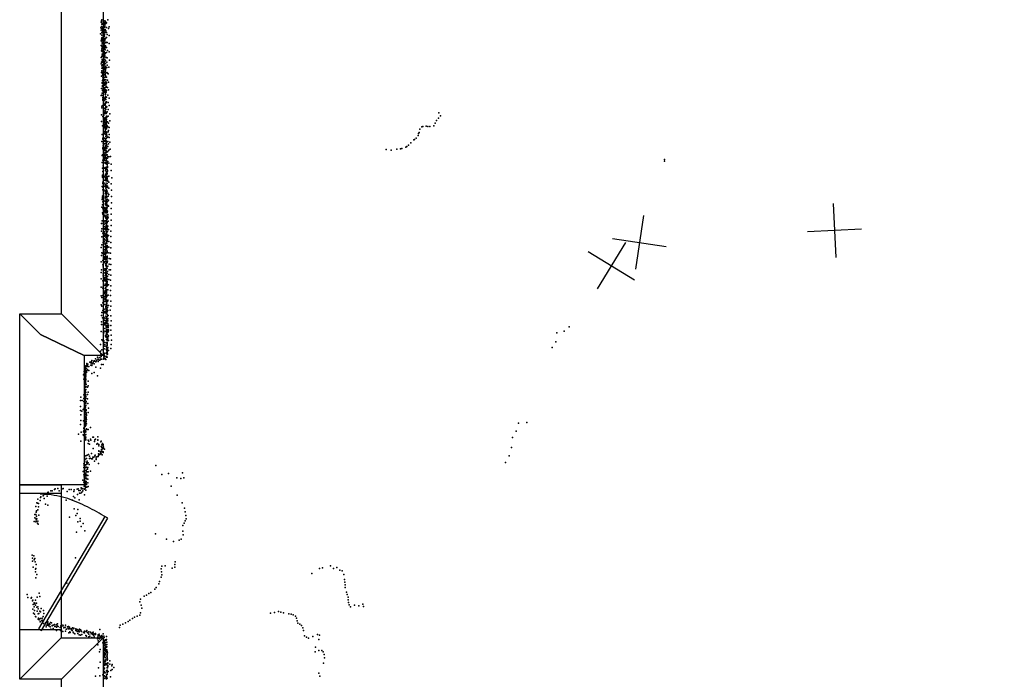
# Model space of a CAD drawing. Header units: millimetres. Extents: x -32813 to 10799, y -19025 to 25907.
# Tile 6 of 31: x -18450 to -11194, y -14323 to -9464. Entities that reach past the tile are written whole.
import ezdxf

# ---------------------------------------------------------------- set-up
doc = ezdxf.new("R2010")
doc.units = ezdxf.units.MM
for name, color, linetype in [('DOORS', 7, 'Continuous'), ('P', 9, 'Continuous'), ('PANOS', 10, 'Continuous'), ('ROOMS', 1, 'Continuous'), ('WALLS', 3, 'Continuous')]:
    doc.layers.add(name, color=color, linetype=linetype)

# ---------------------------------------------------------------- blocks, each defined once
blk = doc.blocks.new('1-Standard_3C')
for points in [[(-403.982, 5.64828), (253.382, 394.931), (263.573, 377.722), (-393.791, -11.5606), (-403.982, 5.64828)], [(263.573, 377.722), (275.367, 357.142), (283.15, 343.495), (290.844, 329.879), (298.429, 316.269), (305.882, 302.642), (313.184, 288.973), (320.313, 275.239), (327.249, 261.416), (333.971, 247.479), (340.456, 233.405), (346.686, 219.17), (352.638, 204.75), (358.291, 190.121), (363.626, 175.258), (368.62, 160.139), (373.253, 144.738), (377.503, 129.032), (381.351, 112.998), (384.774, 96.6102), (387.752, 79.8457), (390.265, 62.6802), (392.29, 45.0899), (393.807, 27.0508), (395.085, -0.90191)]]:
    blk.add_lwpolyline(points)

msp = doc.modelspace()

# ---------------------------------------------------------------- linework, layer by layer
at = {"layer": 'DOORS'}
msp.add_lwpolyline([(-18449.5, -13959), (-18449.5, -12952.9), (-18144.5, -12952.9), (-18144.5, -13959), (-18449.5, -13959)], dxfattribs=at)
at = {"layer": 'P'}
for p in [(-17850, -9481), (-17846, -9472), (-17846, -9477), (-17845, -9497), (-17843, -9466), (-17842, -9493), (-17840, -9497), (-17837, -9489), (-17837, -9497), (-17833, -9478), (-17830, -9485), (-17825, -9492), (-17824, -9486), (-17823, -9472), (-17822, -9503), (-17818, -9477), (-17818, -9489), (-17815, -9493), (-17811, -9486), (-17800, -9466), (-17853, -9569), (-17852, -9525), (-17848, -9541), (-17846, -9514), (-17845, -9558), (-17844, -9530), (-17844, -9539), (-17842, -9559), (-17841, -9560), (-17840, -9537), (-17840, -9551), (-17837, -9548), (-17836, -9518), (-17834, -9559), (-17831, -9556), (-17828, -9577), (-17826, -9522), (-17826, -9541), (-17825, -9513), (-17824, -9574), (-17822, -9554), (-17822, -9561), (-17821, -9512), (-17821, -9516), (-17821, -9537), (-17821, -9543), (-17820, -9535), (-17815, -9547), (-17811, -9558), (-17809, -9522), (-17806, -9573), (-17796, -9530), (-17791, -9517), (-17849, -9619), (-17847, -9608), (-17845, -9613), (-17845, -9618), (-17844, -9578), (-17844, -9598), (-17842, -9597), (-17842, -9641), (-17841, -9594), (-17841, -9629), (-17840, -9610), (-17837, -9604), (-17833, -9579), (-17833, -9599), (-17831, -9619), (-17829, -9640), (-17828, -9648), (-17827, -9622), (-17824, -9586), (-17824, -9608), (-17823, -9636), (-17822, -9599), (-17822, -9611), (-17821, -9615), (-17821, -9634), (-17816, -9603), (-17815, -9630), (-17810, -9596), (-17809, -9632), (-17804, -9632), (-17791, -9580), (-17791, -9640), (-17848, -9654), (-17846, -9693), (-17845, -9689), (-17844, -9697), (-17843, -9658), (-17843, -9678), (-17842, -9718), (-17841, -9671), (-17841, -9699), (-17840, -9661), (-17837, -9657), (-17835, -9711), (-17831, -9698), (-17830, -9660), (-17830, -9666), (-17829, -9718), (-17827, -9680), (-17827, -9698), (-17825, -9661), (-17825, -9723), (-17824, -9652), (-17824, -9654), (-17823, -9672), (-17823, -9675), (-17822, -9713), (-17821, -9709), (-17821, -9711), (-17820, -9712), (-17819, -9687), (-17819, -9708), (-17816, -9656), (-17814, -9667), (-17811, -9668), (-17809, -9706), (-17803, -9690), (-17791, -9700), (-17849, -9742), (-17848, -9788), (-17847, -9777), (-17844, -9736), (-17843, -9776), (-17842, -9756), (-17842, -9770), (-17841, -9729), (-17841, -9777), (-17836, -9764), (-17835, -9727), (-17832, -9736), (-17831, -9772), (-17831, -9786), (-17830, -9756), (-17830, -9775), (-17825, -9784), (-17823, -9746), (-17821, -9731), (-17821, -9736), (-17821, -9760), (-17821, -9772), (-17821, -9788), (-17820, -9768), (-17817, -9765), (-17816, -9786), (-17810, -9742), (-17808, -9778), (-17804, -9744), (-17788, -9763), (-17846, -9854), (-17844, -9822), (-17843, -9805), (-17843, -9841), (-17839, -9796), (-17839, -9854), (-17839, -9862), (-17837, -9816), (-17836, -9818), (-17834, -9827), (-17832, -9847), (-17828, -9797), (-17828, -9814), (-17827, -9834), (-17825, -9822), (-17824, -9818), (-17823, -9856), (-17820, -9807), (-17819, -9828), (-17819, -9846), (-17819, -9865), (-17818, -9810), (-17818, -9828), (-17818, -9859), (-17816, -9814), (-17816, -9835), (-17814, -9822), (-17808, -9815), (-17808, -9852), (-17805, -9798), (-17802, -9857), (-17797, -9864), (-17793, -9814), (-17847, -9879), (-17842, -9877), (-17842, -9932), (-17841, -9927), (-17840, -9911), (-17838, -9873), (-17837, -9893), (-17836, -9873), (-17836, -9906), (-17836, -9927), (-17835, -9912), (-17830, -9934), (-17828, -9906), (-17827, -9890), (-17826, -9871), (-17824, -9909), (-17824, -9928), (-17821, -9905), (-17821, -9939), (-17820, -9888), (-17819, -9922), (-17819, -9924), (-17818, -9886), (-17817, -9883), (-17816, -9875), (-17815, -9908), (-17813, -9933), (-17811, -9925), (-17810, -9932), (-17809, -9888), (-17802, -9909), (-17796, -9923), (-17847, -9972), (-17841, -10005), (-17840, -9948), (-17840, -9957), (-17839, -9985), (-17838, -9949), (-17836, -9980), (-17836, -9988), (-17835, -9969), (-17835, -10006), (-17833, -9973), (-17832, -9970), (-17827, -10000), (-17825, -9946), (-17824, -9983), (-17824, -9988), (-17822, -9964), (-17822, -9965), (-17821, -9976), (-17820, -9995), (-17819, -9990), (-17817, -9996), (-17816, -10005), (-17815, -9943), (-17815, -9981), (-17815, -9997), (-17813, -9957), (-17812, -9961), (-17812, -9998), (-17810, -9985), (-17802, -9963), (-17795, -9980), (-17849, -10023), (-17846, -10021), (-17838, -10022), (-17838, -10049), (-17837, -10058), (-17836, -10038), (-17834, -10034), (-17833, -10045), (-17832, -10063), (-17831, -10017), (-17831, -10083), (-17829, -10062), (-17825, -10056), (-17823, -10039), (-17823, -10042), (-17823, -10044), (-17820, -10081), (-17818, -10015), (-17818, -10036), (-17818, -10046), (-17816, -10029), (-17816, -10033), (-17816, -10071), (-17814, -10053), (-17813, -10077), (-17810, -10034), (-17809, -10070), (-17800, -10019), (-17798, -10073), (-17791, -10042), (-17844, -10113), (-17843, -10102), (-17837, -10097), (-17836, -10096), (-17833, -10132), (-17832, -10087), (-17832, -10114), (-17832, -10137), (-17832, -10142), (-17831, -10096), (-17831, -10119), (-17830, -10157), (-17822, -10147), (-17821, -10093), (-17820, -10142), (-17819, -10088), (-17819, -10117), (-17819, -10130), (-17819, -10150), (-17818, -10151), (-17817, -10111), (-17817, -10143), (-17816, -10155), (-17815, -10101), (-17815, -10103), (-17814, -10126), (-17813, -10107), (-17813, -10110), (-17813, -10156), (-17811, -10150), (-17808, -10107), (-17806, -10143), (-17797, -10125), (-17791, -10096), (-17786, -10157), (-15361, -10151), (-17847, -10214), (-17846, -10164), (-17837, -10178), (-17830, -10168), (-17830, -10208), (-17829, -10159), (-17829, -10159), (-17829, -10193), (-17828, -10196), (-17828, -10211), (-17826, -10190), (-17826, -10206), (-17826, -10214), (-17826, -10230), (-17825, -10219), (-17823, -10194), (-17819, -10184), (-17818, -10202), (-17817, -10188), (-17817, -10219), (-17816, -10219), (-17815, -10226), (-17813, -10184), (-17812, -10208), (-17811, -10199), (-17811, -10217), (-17810, -10174), (-17809, -10174), (-17809, -10198), (-17809, -10221), (-17806, -10180), (-17803, -10216), (-17798, -10175), (-17796, -10226), (-17786, -10210), (-15388, -10226), (-15377, -10206), (-15363, -10189), (-15349, -10171), (-17839, -10245), (-17832, -10289), (-17831, -10248), (-17830, -10238), (-17830, -10284), (-17829, -10262), (-17829, -10266), (-17829, -10288), (-17828, -10287), (-17827, -10302), (-17826, -10256), (-17824, -10303), (-17823, -10249), (-17821, -10301), (-17819, -10237), (-17818, -10272), (-17816, -10261), (-17816, -10284), (-17816, -10290), (-17815, -10249), (-17814, -10288), (-17813, -10266), (-17811, -10234), (-17811, -10269), (-17811, -10294), (-17810, -10246), (-17810, -10253), (-17809, -10256), (-17809, -10263), (-17808, -10292), (-17805, -10245), (-17799, -10254), (-17798, -10289), (-17794, -10280), (-17789, -10258), (-15510, -10302), (-15505, -10296), (-15500, -10271), (-15486, -10253), (-15478, -10250), (-15454, -10249), (-15442, -10250), (-15427, -10251), (-15397, -10246), (-17843, -10362), (-17841, -10310), (-17838, -10336), (-17837, -10344), (-17835, -10373), (-17833, -10356), (-17831, -10310), (-17829, -10334), (-17828, -10358), (-17825, -10357), (-17823, -10339), (-17823, -10358), (-17821, -10375), (-17817, -10307), (-17817, -10349), (-17816, -10343), (-17815, -10307), (-17815, -10325), (-17815, -10360), (-17813, -10314), (-17812, -10340), (-17812, -10356), (-17812, -10364), (-17810, -10316), (-17810, -10368), (-17810, -10368), (-17809, -10304), (-17808, -10314), (-17808, -10363), (-17804, -10331), (-17800, -10326), (-17799, -10362), (-17790, -10333), (-17789, -10309), (-17785, -10365), (-15568, -10372), (-15545, -10350), (-15539, -10346), (-15527, -10336), (-15514, -10317), (-17838, -10408), (-17836, -10416), (-17834, -10394), (-17833, -10420), (-17830, -10381), (-17830, -10406), (-17830, -10430), (-17828, -10446), (-17827, -10411), (-17827, -10428), (-17824, -10420), (-17822, -10413), (-17821, -10402), (-17818, -10446), (-17817, -10390), (-17816, -10430), (-17816, -10431), (-17815, -10377), (-17815, -10425), (-17815, -10447), (-17813, -10377), (-17813, -10395), (-17813, -10408), (-17813, -10412), (-17813, -10413), (-17813, -10430), (-17810, -10409), (-17810, -10439), (-17808, -10387), (-17808, -10441), (-17807, -10411), (-17805, -10435), (-17801, -10435), (-17800, -10398), (-17794, -10378), (-17792, -10426), (-17783, -10418), (-15750, -10421), (-15711, -10424), (-15670, -10419), (-15643, -10416), (-15633, -10413), (-15604, -10403), (-15597, -10399), (-15584, -10389), (-17841, -10464), (-17841, -10517), (-17839, -10460), (-17836, -10500), (-17833, -10486), (-17830, -10481), (-17830, -10493), (-17826, -10455), (-17826, -10478), (-17824, -10458), (-17824, -10500), (-17823, -10486), (-17822, -10518), (-17821, -10467), (-17820, -10503), (-17818, -10518), (-17817, -10463), (-17817, -10474), (-17816, -10501), (-17814, -10484), (-17813, -10479), (-17813, -10498), (-17813, -10516), (-17812, -10459), (-17812, -10461), (-17810, -10489), (-17809, -10483), (-17809, -10513), (-17807, -10511), (-17806, -10483), (-17805, -10506), (-17804, -10459), (-17804, -10518), (-17802, -10483), (-17801, -10508), (-17800, -10472), (-17793, -10474), (-17780, -10472), (-13698, -10493), (-13698, -10506), (-17840, -10557), (-17838, -10557), (-17836, -10583), (-17835, -10540), (-17827, -10557), (-17819, -10522), (-17819, -10552), (-17819, -10557), (-17818, -10561), (-17818, -10577), (-17816, -10554), (-17816, -10572), (-17812, -10527), (-17811, -10551), (-17810, -10565), (-17810, -10590), (-17809, -10556), (-17808, -10584), (-17805, -10529), (-17805, -10533), (-17805, -10551), (-17805, -10567), (-17804, -10547), (-17803, -10545), (-17803, -10553), (-17803, -10576), (-17802, -10581), (-17792, -10522), (-17776, -10575), (-17775, -10529), (-17840, -10610), (-17840, -10616), (-17839, -10625), (-17838, -10662), (-17835, -10628), (-17826, -10645), (-17824, -10622), (-17819, -10611), (-17818, -10648), (-17817, -10632), (-17816, -10602), (-17816, -10648), (-17815, -10642), (-17814, -10607), (-17813, -10625), (-17812, -10600), (-17810, -10646), (-17809, -10617), (-17809, -10651), (-17807, -10601), (-17807, -10622), (-17806, -10599), (-17806, -10635), (-17804, -10594), (-17804, -10625), (-17803, -10619), (-17802, -10646), (-17802, -10650), (-17801, -10653), (-17800, -10618), (-17793, -10660), (-17792, -10616), (-17771, -10630), (-17841, -10694), (-17838, -10697), (-17836, -10671), (-17836, -10717), (-17831, -10696), (-17826, -10693), (-17822, -10669), (-17821, -10721), (-17819, -10677), (-17819, -10688), (-17819, -10729), (-17818, -10691), (-17817, -10727), (-17815, -10695), (-17815, -10734), (-17814, -10704), (-17811, -10695), (-17811, -10717), (-17811, -10720), (-17810, -10737), (-17809, -10684), (-17809, -10700), (-17809, -10718), (-17808, -10669), (-17807, -10668), (-17807, -10693), (-17806, -10670), (-17806, -10728), (-17803, -10699), (-17802, -10691), (-17802, -10693), (-17793, -10704), (-17775, -10672), (-17774, -10720), (-17841, -10788), (-17840, -10763), (-17840, -10774), (-17839, -10779), (-17837, -10807), (-17834, -10759), (-17832, -10799), (-17831, -10747), (-17822, -10800), (-17820, -10798), (-17819, -10764), (-17819, -10774), (-17819, -10784), (-17818, -10743), (-17817, -10747), (-17813, -10740), (-17813, -10805), (-17812, -10763), (-17812, -10787), (-17812, -10810), (-17811, -10740), (-17810, -10751), (-17810, -10788), (-17809, -10772), (-17809, -10800), (-17807, -10811), (-17806, -10768), (-17804, -10785), (-17801, -10741), (-17799, -10800), (-17798, -10763), (-17797, -10793), (-17795, -10794), (-17792, -10752), (-17772, -10767), (-17843, -10845), (-17840, -10829), (-17837, -10852), (-17835, -10861), (-17833, -10824), (-17828, -10852), (-17824, -10875), (-17822, -10856), (-17822, -10865), (-17821, -10847), (-17821, -10883), (-17818, -10828), (-17818, -10829), (-17817, -10817), (-17816, -10816), (-17815, -10869), (-17814, -10853), (-17813, -10830), (-17813, -10857), (-17813, -10880), (-17812, -10884), (-17811, -10835), (-17811, -10868), (-17811, -10874), (-17810, -10851), (-17810, -10859), (-17810, -10876), (-17808, -10824), (-17808, -10866), (-17807, -10834), (-17806, -10851), (-17805, -10884), (-17803, -10874), (-17803, -10874), (-17801, -10832), (-17801, -10837), (-17794, -10838), (-17775, -10854), (-17772, -10813), (-17842, -10945), (-17840, -10886), (-17837, -10897), (-17835, -10944), (-17834, -10943), (-17833, -10894), (-17829, -10955), (-17828, -10903), (-17822, -10912), (-17822, -10946), (-17819, -10886), (-17818, -10920), (-17814, -10916), (-17814, -10927), (-17813, -10904), (-17813, -10943), (-17812, -10950), (-17811, -10925), (-17809, -10886), (-17809, -10921), (-17809, -10938), (-17806, -10917), (-17805, -10917), (-17804, -10933), (-17803, -10950), (-17801, -10900), (-17799, -10911), (-17798, -10947), (-17797, -10923), (-17776, -10896), (-17775, -10941), (-17847, -10965), (-17846, -11022), (-17844, -11004), (-17835, -10964), (-17833, -10989), (-17833, -11024), (-17827, -11007), (-17826, -10970), (-17826, -11025), (-17823, -10987), (-17822, -11005), (-17821, -11003), (-17816, -10963), (-17815, -11012), (-17814, -10997), (-17814, -11005), (-17812, -10977), (-17812, -11020), (-17812, -11025), (-17811, -10964), (-17811, -10973), (-17810, -10972), (-17810, -10989), (-17809, -10977), (-17809, -10997), (-17809, -11007), (-17809, -11028), (-17808, -10959), (-17805, -10961), (-17805, -10998), (-17804, -10983), (-17803, -11021), (-17802, -11007), (-17800, -10984), (-17796, -11010), (-17777, -11023), (-17776, -10981), (-17845, -11064), (-17838, -11037), (-17832, -11033), (-17828, -11079), (-17828, -11098), (-17827, -11082), (-17824, -11037), (-17823, -11037), (-17822, -11044), (-17822, -11054), (-17822, -11059), (-17821, -11062), (-17821, -11085), (-17815, -11043), (-17815, -11066), (-17814, -11089), (-17811, -11051), (-17811, -11055), (-17810, -11041), (-17809, -11077), (-17809, -11095), (-17809, -11097), (-17808, -11070), (-17807, -11031), (-17807, -11059), (-17806, -11093), (-17805, -11089), (-17804, -11049), (-17803, -11081), (-17803, -11095), (-17802, -11058), (-17802, -11064), (-17794, -11054), (-17793, -11097), (-17779, -11062), (-17849, -11143), (-17844, -11122), (-17834, -11106), (-17833, -11134), (-17825, -11160), (-17823, -11110), (-17823, -11138), (-17820, -11121), (-17820, -11158), (-17819, -11134), (-17819, -11158), (-17818, -11145), (-17816, -11162), (-17813, -11113), (-17813, -11154), (-17813, -11159), (-17812, -11113), (-17812, -11129), (-17811, -11102), (-17811, -11128), (-17811, -11137), (-17809, -11138), (-17807, -11110), (-17807, -11162), (-17806, -11145), (-17805, -11128), (-17805, -11131), (-17805, -11145), (-17805, -11169), (-17804, -11174), (-17802, -11136), (-17792, -11139), (-17779, -11106), (-17779, -11145), (-17847, -11202), (-17844, -11182), (-17836, -11187), (-17836, -11237), (-17834, -11188), (-17833, -11175), (-17827, -11195), (-17825, -11210), (-17825, -11211), (-17824, -11216), (-17824, -11227), (-17823, -11184), (-17823, -11245), (-17821, -11183), (-17819, -11175), (-17817, -11194), (-17817, -11209), (-17816, -11207), (-17816, -11227), (-17815, -11218), (-17815, -11243), (-17814, -11230), (-17813, -11178), (-17813, -11183), (-17813, -11217), (-17811, -11177), (-17811, -11229), (-17808, -11179), (-17808, -11230), (-17807, -11213), (-17806, -11182), (-17806, -11207), (-17806, -11220), (-17805, -11214), (-17802, -11243), (-17792, -11181), (-17790, -11224), (-17781, -11185), (-17781, -11225), (-17848, -11247), (-17846, -11306), (-17837, -11270), (-17835, -11285), (-17827, -11299), (-17826, -11252), (-17826, -11309), (-17818, -11263), (-17818, -11299), (-17818, -11314), (-17816, -11310), (-17814, -11275), (-17814, -11278), (-17814, -11298), (-17813, -11254), (-17813, -11276), (-17813, -11301), (-17813, -11308), (-17812, -11255), (-17811, -11295), (-17810, -11258), (-17810, -11300), (-17809, -11247), (-17809, -11263), (-17808, -11282), (-17806, -11253), (-17805, -11294), (-17802, -11318), (-17801, -11279), (-17790, -11265), (-17789, -11306), (-17780, -11306), (-17779, -11268), (-17849, -11372), (-17848, -11327), (-17836, -11389), (-17834, -11337), (-17834, -11352), (-17828, -11380), (-17827, -11367), (-17825, -11372), (-17822, -11330), (-17822, -11363), (-17821, -11388), (-17820, -11348), (-17820, -11382), (-17819, -11331), (-17818, -11363), (-17816, -11377), (-17815, -11389), (-17814, -11338), (-17813, -11325), (-17813, -11333), (-17813, -11340), (-17812, -11347), (-17811, -11324), (-17811, -11357), (-17811, -11370), (-17811, -11373), (-17810, -11334), (-17809, -11329), (-17809, -11369), (-17808, -11370), (-17808, -11380), (-17807, -11351), (-17806, -11334), (-17803, -11355), (-17802, -11378), (-17793, -11379), (-17792, -11342), (-17780, -11384), (-17778, -11346), (-17848, -11434), (-17837, -11443), (-17834, -11433), (-17831, -11462), (-17822, -11463), (-17821, -11422), (-17820, -11412), (-17819, -11444), (-17818, -11423), (-17816, -11414), (-17816, -11439), (-17815, -11417), (-17814, -11442), (-17814, -11458), (-17813, -11409), (-17813, -11455), (-17812, -11394), (-17812, -11412), (-17812, -11418), (-17809, -11429), (-17808, -11401), (-17808, -11430), (-17808, -11455), (-17806, -11392), (-17806, -11403), (-17806, -11421), (-17805, -11413), (-17803, -11454), (-17800, -11453), (-17796, -11417), (-17781, -11458), (-17778, -11424), (-17848, -11498), (-17844, -11510), (-17837, -11496), (-17832, -11514), (-17826, -11481), (-17825, -11477), (-17822, -11504), (-17821, -11522), (-17819, -11515), (-17818, -11485), (-17818, -11494), (-17816, -11466), (-17815, -11489), (-17815, -11535), (-17814, -11471), (-17814, -11525), (-17813, -11491), (-17812, -11512), (-17812, -11536), (-17811, -11478), (-17811, -11529), (-17810, -11473), (-17809, -11467), (-17809, -11503), (-17809, -11536), (-17807, -11493), (-17807, -11504), (-17802, -11493), (-17799, -11530), (-17799, -11535), (-17797, -11494), (-17780, -11497), (-17849, -11564), (-17845, -11575), (-17838, -11606), (-17837, -11550), (-17831, -11544), (-17828, -11596), (-17828, -11597), (-17826, -11538), (-17824, -11563), (-17820, -11539), (-17815, -11574), (-17815, -11577), (-17815, -11583), (-17815, -11595), (-17814, -11577), (-17812, -11560), (-17812, -11601), (-17812, -11606), (-17811, -11567), (-17810, -11542), (-17810, -11580), (-17808, -11595), (-17807, -11552), (-17806, -11541), (-17804, -11568), (-17804, -11601), (-17802, -11585), (-17801, -11606), (-17800, -11569), (-17796, -11570), (-17782, -11605), (-17777, -11538), (-17777, -11575), (-17847, -11644), (-17844, -11621), (-17839, -11661), (-17830, -11656), (-17827, -11624), (-17825, -11613), (-17825, -11678), (-17821, -11664), (-17821, -11679), (-17820, -11620), (-17815, -11648), (-17813, -11627), (-17813, -11651), (-17813, -11664), (-17812, -11612), (-17812, -11615), (-17812, -11630), (-17811, -11621), (-17811, -11677), (-17810, -11651), (-17810, -11676), (-17809, -11654), (-17809, -11677), (-17807, -11654), (-17806, -11617), (-17806, -11672), (-17805, -11617), (-17805, -11633), (-17804, -11650), (-17803, -11676), (-17801, -11666), (-17800, -11643), (-17797, -11644), (-17777, -11645), (-17847, -11709), (-17846, -11690), (-17834, -11712), (-17826, -11713), (-17824, -11706), (-17822, -11738), (-17821, -11697), (-17819, -11713), (-17814, -11700), (-17813, -11683), (-17813, -11726), (-17812, -11690), (-17812, -11717), (-17812, -11725), (-17811, -11734), (-17810, -11701), (-17810, -11749), (-17809, -11701), (-17809, -11727), (-17809, -11750), (-17808, -11692), (-17805, -11725), (-17804, -11729), (-17801, -11703), (-17801, -11714), (-17800, -11747), (-17800, -11751), (-17799, -11683), (-17797, -11732), (-17796, -11715), (-17796, -11719), (-17796, -11748), (-17779, -11750), (-17777, -11717), (-17776, -11683), (-14400, -11727), (-17848, -11760), (-17844, -11822), (-17834, -11767), (-17832, -11787), (-17830, -11772), (-17821, -11759), (-17818, -11795), (-17814, -11789), (-17814, -11800), (-17813, -11763), (-17811, -11805), (-17810, -11821), (-17809, -11776), (-17809, -11797), (-17809, -11798), (-17808, -11769), (-17807, -11772), (-17807, -11823), (-17806, -11757), (-17806, -11783), (-17805, -11826), (-17804, -11805), (-17804, -11824), (-17803, -11768), (-17802, -11783), (-17802, -11819), (-17801, -11797), (-17800, -11815), (-17798, -11800), (-17797, -11764), (-17796, -11756), (-17796, -11792), (-17776, -11789), (-17774, -11826), (-14491, -11770), (-14437, -11758), (-17854, -11856), (-17845, -11897), (-17837, -11829), (-17830, -11831), (-17828, -11869), (-17828, -11889), (-17823, -11841), (-17823, -11856), (-17814, -11868), (-17812, -11892), (-17811, -11844), (-17810, -11844), (-17809, -11873), (-17809, -11896), (-17808, -11878), (-17806, -11842), (-17806, -11849), (-17805, -11840), (-17805, -11848), (-17805, -11858), (-17805, -11881), (-17805, -11893), (-17804, -11843), (-17804, -11850), (-17804, -11864), (-17804, -11881), (-17803, -11886), (-17802, -11897), (-17800, -11878), (-17795, -11828), (-17778, -11887), (-17776, -11857), (-14525, -11880), (-14498, -11837), (-17890, -11962), (-17880, -11972), (-17875, -11951), (-17874, -11953), (-17872, -11964), (-17864, -11972), (-17859, -11952), (-17854, -11906), (-17854, -11966), (-17851, -11925), (-17851, -11964), (-17848, -11946), (-17843, -11965), (-17830, -11948), (-17830, -11958), (-17829, -11966), (-17827, -11929), (-17827, -11937), (-17827, -11943), (-17824, -11923), (-17824, -11944), (-17824, -11946), (-17822, -11943), (-17821, -11921), (-17820, -11961), (-17815, -11967), (-17811, -11945), (-17810, -11920), (-17810, -11947), (-17810, -11949), (-17808, -11902), (-17808, -11916), (-17807, -11902), (-17807, -11913), (-17806, -11929), (-17806, -11951), (-17805, -11919), (-17804, -11911), (-17804, -11930), (-17802, -11902), (-17802, -11926), (-17802, -11929), (-17794, -11901), (-17967, -12031), (-17967, -12042), (-17966, -12022), (-17965, -12017), (-17965, -12029), (-17965, -12038), (-17963, -12030), (-17962, -12015), (-17962, -12020), (-17961, -12036), (-17958, -12033), (-17957, -12017), (-17954, -11997), (-17954, -12006), (-17952, -12009), (-17950, -12044), (-17948, -12020), (-17947, -12002), (-17944, -12018), (-17939, -12018), (-17932, -11986), (-17926, -11993), (-17925, -12010), (-17923, -11984), (-17919, -11995), (-17919, -12011), (-17918, -11974), (-17918, -11974), (-17916, -12000), (-17907, -11992), (-17905, -11979), (-17900, -11999), (-17899, -11978), (-17899, -11979), (-17889, -11984), (-17888, -12023), (-17885, -11979), (-17871, -11982), (-17859, -11973), (-17854, -12030), (-17847, -12004), (-17834, -12004), (-17979, -12080), (-17977, -12112), (-17975, -12055), (-17975, -12074), (-17971, -12111), (-17969, -12064), (-17969, -12071), (-17969, -12092), (-17969, -12111), (-17969, -12117), (-17968, -12076), (-17968, -12089), (-17968, -12092), (-17967, -12067), (-17967, -12111), (-17965, -12051), (-17965, -12052), (-17965, -12101), (-17965, -12103), (-17965, -12114), (-17964, -12055), (-17964, -12063), (-17964, -12074), (-17964, -12083), (-17963, -12111), (-17962, -12052), (-17962, -12081), (-17962, -12116), (-17961, -12091), (-17958, -12064), (-17954, -12051), (-17939, -12049), (-17917, -12070), (-17900, -12064), (-17875, -12087), (-17971, -12131), (-17971, -12190), (-17970, -12132), (-17970, -12142), (-17969, -12161), (-17969, -12166), (-17969, -12167), (-17969, -12173), (-17967, -12149), (-17966, -12145), (-17965, -12137), (-17965, -12189), (-17964, -12128), (-17964, -12131), (-17964, -12172), (-17962, -12189), (-17960, -12149), (-17960, -12151), (-17960, -12152), (-17959, -12168), (-17950, -12171), (-17946, -12161), (-17945, -12127), (-17998, -12246), (-17978, -12228), (-17976, -12254), (-17973, -12193), (-17971, -12244), (-17971, -12256), (-17970, -12219), (-17970, -12225), (-17968, -12207), (-17968, -12229), (-17967, -12210), (-17967, -12210), (-17967, -12258), (-17966, -12246), (-17965, -12193), (-17965, -12205), (-17965, -12207), (-17965, -12210), (-17965, -12228), (-17965, -12238), (-17964, -12226), (-17963, -12211), (-17963, -12242), (-17963, -12255), (-17962, -12238), (-17949, -12224), (-17949, -12258), (-17944, -12208), (-18002, -12270), (-18001, -12314), (-17989, -12270), (-17976, -12277), (-17974, -12327), (-17972, -12269), (-17971, -12283), (-17971, -12292), (-17971, -12295), (-17971, -12328), (-17971, -12335), (-17970, -12319), (-17969, -12268), (-17967, -12271), (-17967, -12306), (-17966, -12264), (-17966, -12323), (-17965, -12271), (-17965, -12308), (-17965, -12318), (-17963, -12303), (-17962, -12307), (-17961, -12283), (-17961, -12288), (-17961, -12304), (-17961, -12335), (-17959, -12276), (-17947, -12291), (-17943, -12327), (-18002, -12343), (-17999, -12374), (-17992, -12349), (-17981, -12336), (-17970, -12344), (-17970, -12370), (-17970, -12370), (-17969, -12395), (-17968, -12347), (-17968, -12386), (-17967, -12386), (-17964, -12336), (-17964, -12354), (-17964, -12356), (-17964, -12405), (-17963, -12342), (-17963, -12371), (-17962, -12385), (-17962, -12389), (-17960, -12395), (-17960, -12400), (-17959, -12337), (-17959, -12342), (-17959, -12360), (-17959, -12367), (-17958, -12380), (-17957, -12376), (-17946, -12357), (-18002, -12445), (-18000, -12417), (-17980, -12418), (-17977, -12474), (-17976, -12475), (-17975, -12468), (-17973, -12427), (-17973, -12447), (-17970, -12422), (-17968, -12451), (-17968, -12453), (-17966, -12446), (-17966, -12461), (-17965, -12408), (-17965, -12448), (-17963, -12434), (-17963, -12440), (-17962, -12453), (-17961, -12420), (-17961, -12423), (-17961, -12436), (-17960, -12425), (-17958, -12442), (-17958, -12478), (-17957, -12409), (-17928, -12468), (-14773, -12436), (-14712, -12432), (-18017, -12517), (-17997, -12502), (-17981, -12522), (-17980, -12501), (-17978, -12527), (-17976, -12493), (-17970, -12483), (-17970, -12488), (-17970, -12521), (-17970, -12528), (-17969, -12531), (-17968, -12501), (-17968, -12502), (-17968, -12519), (-17967, -12538), (-17966, -12538), (-17964, -12492), (-17964, -12549), (-17963, -12539), (-17962, -12499), (-17962, -12519), (-17954, -12484), (-17945, -12483), (-17910, -12539), (-17906, -12539), (-17873, -12537), (-14818, -12542), (-14791, -12495), (-17998, -12569), (-17971, -12565), (-17963, -12559), (-17944, -12562), (-17944, -12585), (-17940, -12569), (-17935, -12590), (-17927, -12553), (-17925, -12561), (-17907, -12624), (-17898, -12572), (-17895, -12560), (-17890, -12554), (-17881, -12592), (-17875, -12587), (-17873, -12559), (-17873, -12562), (-17867, -12593), (-17866, -12603), (-17852, -12573), (-17849, -12568), (-17849, -12609), (-17845, -12597), (-17843, -12615), (-17839, -12586), (-17839, -12589), (-17839, -12619), (-17838, -12623), (-17835, -12594), (-17834, -12603), (-17834, -12613), (-17832, -12613), (-17832, -12623), (-14825, -12616), (-17972, -12686), (-17962, -12678), (-17958, -12696), (-17953, -12671), (-17942, -12667), (-17934, -12680), (-17934, -12697), (-17929, -12693), (-17921, -12698), (-17920, -12660), (-17911, -12687), (-17904, -12687), (-17896, -12678), (-17893, -12673), (-17887, -12698), (-17886, -12686), (-17881, -12684), (-17872, -12682), (-17869, -12663), (-17868, -12675), (-17867, -12641), (-17866, -12642), (-17859, -12668), (-17855, -12662), (-17854, -12646), (-17853, -12655), (-17849, -12662), (-17847, -12631), (-17843, -12631), (-17843, -12643), (-17843, -12648), (-17842, -12669), (-17835, -12648), (-17835, -12652), (-17824, -12628), (-14843, -12676), (-17977, -12735), (-17977, -12763), (-17974, -12749), (-17970, -12717), (-17970, -12748), (-17969, -12753), (-17967, -12702), (-17967, -12766), (-17964, -12744), (-17957, -12727), (-17957, -12761), (-17956, -12742), (-17955, -12724), (-17955, -12764), (-17953, -12735), (-17952, -12716), (-17948, -12764), (-17944, -12728), (-17937, -12740), (-17912, -12700), (-17897, -12716), (-17887, -12705), (-17868, -12733), (-17447, -12748), (-14870, -12725), (-17982, -12793), (-17976, -12816), (-17974, -12787), (-17974, -12819), (-17974, -12832), (-17970, -12803), (-17967, -12813), (-17967, -12843), (-17966, -12823), (-17966, -12839), (-17965, -12784), (-17963, -12805), (-17962, -12784), (-17962, -12826), (-17961, -12814), (-17959, -12782), (-17959, -12785), (-17956, -12793), (-17956, -12841), (-17954, -12819), (-17953, -12794), (-17951, -12776), (-17948, -12823), (-17945, -12795), (-17928, -12791), (-17401, -12815), (-17354, -12808), (-17291, -12839), (-17262, -12843), (-17250, -12803), (-17241, -12838), (-17997, -12912), (-17997, -12912), (-17984, -12857), (-17977, -12872), (-17975, -12872), (-17975, -12901), (-17970, -12893), (-17968, -12900), (-17968, -12915), (-17967, -12871), (-17966, -12865), (-17965, -12863), (-17965, -12903), (-17963, -12909), (-17962, -12889), (-17961, -12882), (-17960, -12846), (-17959, -12867), (-17959, -12876), (-17958, -12847), (-17957, -12887), (-17955, -12907), (-17948, -12849), (-17948, -12875), (-17946, -12904), (-17334, -12901), (-18296, -12984), (-18294, -12978), (-18277, -12971), (-18270, -12962), (-18257, -12960), (-18246, -12975), (-18243, -12946), (-18239, -12945), (-18225, -12958), (-18219, -12934), (-18210, -12936), (-18193, -12925), (-18188, -12919), (-18168, -12918), (-18159, -12935), (-18132, -12920), (-18130, -12918), (-18100, -12940), (-18084, -12926), (-18070, -12926), (-18053, -12977), (-18050, -12940), (-18048, -12927), (-18044, -12987), (-18026, -12923), (-18024, -12961), (-18019, -12921), (-18013, -12933), (-18008, -12953), (-18004, -12932), (-18000, -12953), (-17993, -12920), (-17992, -12945), (-17985, -12935), (-17983, -12918), (-17983, -12921), (-17973, -12922), (-17972, -12964), (-17961, -12931), (-17288, -12966), (-18330, -13050), (-18322, -13023), (-18318, -13025), (-18315, -12996), (-18311, -13027), (-18311, -13052), (-18299, -13006), (-18269, -12992), (-18259, -13034), (-18242, -13040), (-18108, -13003), (-18060, -13003), (-18012, -13002), (-17251, -13024), (-18339, -13110), (-18331, -13108), (-18328, -13091), (-18326, -13081), (-18326, -13122), (-18315, -13074), (-18309, -13113), (-18083, -13128), (-18048, -13067), (-18036, -13116), (-18025, -13103), (-18021, -13073), (-17234, -13063), (-17229, -13090), (-17225, -13116), (-18343, -13162), (-18339, -13134), (-18330, -13163), (-18329, -13139), (-18327, -13149), (-18327, -13160), (-18322, -13141), (-18319, -13174), (-18317, -13158), (-18313, -13181), (-18020, -13163), (-18004, -13158), (-18003, -13139), (-17996, -13197), (-17981, -13176), (-17247, -13190), (-17237, -13174), (-17230, -13157), (-17223, -13140), (-18030, -13240), (-17969, -13230), (-17448, -13252), (-17247, -13233), (-17244, -13258), (-17367, -13292), (-17317, -13309), (-17274, -13299), (-17259, -13290), (-18357, -13408), (-18345, -13413), (-18356, -13430), (-18354, -13454), (-18344, -13442), (-18338, -13434), (-18335, -13458), (-18327, -13478), (-18039, -13428), (-17403, -13491), (-17377, -13488), (-17306, -13477), (-17303, -13459), (-16160, -13487), (-18349, -13497), (-18334, -13512), (-18333, -13531), (-18331, -13506), (-18322, -13551), (-17407, -13509), (-17404, -13531), (-17402, -13553), (-17326, -13505), (-17307, -13498), (-16297, -13543), (-16240, -13506), (-16217, -13503), (-16138, -13506), (-16113, -13500), (-16091, -13519), (-16074, -13523), (-16062, -13551), (-18330, -13576), (-18102, -13615), (-17423, -13621), (-17419, -13603), (-17408, -13570), (-16055, -13587), (-16053, -13608), (-16051, -13627), (-18394, -13698), (-18307, -13688), (-18301, -13713), (-17533, -13711), (-17514, -13703), (-17499, -13692), (-17483, -13683), (-17454, -13660), (-17443, -13647), (-16050, -13648), (-16040, -13681), (-16035, -13699), (-18389, -13721), (-18366, -13726), (-18362, -13721), (-18354, -13745), (-18352, -13740), (-18350, -13773), (-18342, -13759), (-18340, -13767), (-18339, -13763), (-18332, -13741), (-18332, -13778), (-18326, -13763), (-18321, -13717), (-17563, -13753), (-17559, -13734), (-17555, -13777), (-16030, -13717), (-16029, -13739), (-16026, -13758), (-16021, -13774), (-15983, -13777), (-15950, -13782), (-15921, -13769), (-18352, -13806), (-18347, -13835), (-18343, -13790), (-18341, -13817), (-18341, -13844), (-18322, -13792), (-18321, -13821), (-18316, -13790), (-18314, -13804), (-18314, -13842), (-18308, -13839), (-18300, -13822), (-18296, -13826), (-18291, -13801), (-18275, -13816), (-18271, -13838), (-17585, -13857), (-17564, -13850), (-17559, -13833), (-17550, -13800), (-16601, -13836), (-16572, -13830), (-16543, -13824), (-16524, -13828), (-16505, -13833), (-16467, -13840), (-16449, -13843), (-16433, -13849), (-16418, -13858), (-16012, -13789), (-15916, -13787), (-18333, -13860), (-18330, -13862), (-18314, -13880), (-18312, -13874), (-18308, -13879), (-18306, -13885), (-18298, -13901), (-18296, -13898), (-18295, -13875), (-18286, -13889), (-18284, -13874), (-18283, -13888), (-18278, -13896), (-18277, -13861), (-18274, -13913), (-18273, -13892), (-18265, -13925), (-18259, -13908), (-18250, -13925), (-18249, -13905), (-18245, -13916), (-18243, -13900), (-18243, -13910), (-18242, -13925), (-18235, -13929), (-18234, -13921), (-18229, -13915), (-18227, -13920), (-18223, -13905), (-18215, -13908), (-18211, -13929), (-18210, -13926), (-18204, -13925), (-18193, -13919), (-18178, -13920), (-18174, -13930), (-18172, -13914), (-18146, -13930), (-18131, -13924), (-18130, -13929), (-18112, -13924), (-17710, -13925), (-17690, -13916), (-17669, -13907), (-17651, -13898), (-17637, -13887), (-17619, -13876), (-17603, -13866), (-16409, -13872), (-16404, -13892), (-16400, -13910), (-16385, -13917), (-16372, -13928), (-18254, -13937), (-18226, -13936), (-18220, -13953), (-18204, -13950), (-18191, -13935), (-18187, -13933), (-18179, -13939), (-18178, -13964), (-18176, -13958), (-18167, -13935), (-18151, -13941), (-18149, -13965), (-18145, -13943), (-18141, -13934), (-18141, -13961), (-18131, -13972), (-18123, -13944), (-18114, -13940), (-18111, -13968), (-18108, -13953), (-18104, -13953), (-18096, -13936), (-18093, -13949), (-18090, -13935), (-18090, -13952), (-18088, -13981), (-18083, -13945), (-18082, -13938), (-18080, -13952), (-18079, -13974), (-18078, -13979), (-18071, -13951), (-18067, -13958), (-18066, -13961), (-18062, -13963), (-18061, -13945), (-18055, -13952), (-18055, -13975), (-18052, -13982), (-18051, -13947), (-18051, -13948), (-18044, -13989), (-18036, -13961), (-18036, -13963), (-18035, -13951), (-18034, -13965), (-18027, -13957), (-18026, -13970), (-18020, -13987), (-18019, -13969), (-18015, -13962), (-18012, -13996), (-18010, -13974), (-18009, -13954), (-18009, -13971), (-18008, -13956), (-18002, -13958), (-18001, -13998), (-17998, -13962), (-17995, -13970), (-17992, -13994), (-17980, -13978), (-17978, -13975), (-17978, -13979), (-17972, -13982), (-17971, -13969), (-17970, -13968), (-17962, -14000), (-17956, -13972), (-17955, -13965), (-17951, -13978), (-17948, -13981), (-17941, -13973), (-17939, -13992), (-17928, -13975), (-17923, -13989), (-17922, -13988), (-17916, -13980), (-17913, -13988), (-17910, -13993), (-17908, -13976), (-17905, -13997), (-17904, -13989), (-17902, -13999), (-17892, -13993), (-17891, -13986), (-17890, -13990), (-17871, -13996), (-17870, -14002), (-17865, -14000), (-17863, -13992), (-17858, -13957), (-17844, -14001), (-17834, -13988), (-17713, -13942), (-16364, -13945), (-16358, -13964), (-16350, -14003), (-16256, -13994), (-16241, -13999), (-17958, -14006), (-17941, -14010), (-17933, -14006), (-17917, -14015), (-17901, -14010), (-17876, -14019), (-17875, -14024), (-17874, -14012), (-17874, -14070), (-17872, -14023), (-17870, -14039), (-17861, -14024), (-17857, -14006), (-17857, -14013), (-17856, -14019), (-17855, -14010), (-17848, -14011), (-17846, -14013), (-17841, -14009), (-17836, -14054), (-17831, -14036), (-17831, -14049), (-17829, -14005), (-17829, -14034), (-17828, -14015), (-17827, -14043), (-17825, -14050), (-17825, -14063), (-17823, -14038), (-17822, -14075), (-17821, -14061), (-17819, -14071), (-17818, -14033), (-17817, -14069), (-17815, -14053), (-17813, -14035), (-17811, -14009), (-17809, -14030), (-17808, -14068), (-17807, -14050), (-16336, -14013), (-16321, -14021), (-16289, -14007), (-16245, -14030), (-17861, -14122), (-17857, -14104), (-17832, -14142), (-17827, -14094), (-17826, -14126), (-17825, -14095), (-17824, -14130), (-17823, -14103), (-17822, -14112), (-17822, -14135), (-17822, -14147), (-17820, -14085), (-17820, -14141), (-17817, -14094), (-17817, -14134), (-17816, -14089), (-17816, -14118), (-17813, -14107), (-17811, -14081), (-17809, -14081), (-17809, -14086), (-17808, -14085), (-17808, -14106), (-17808, -14111), (-17807, -14125), (-17805, -14118), (-17805, -14141), (-17805, -14145), (-17803, -14128), (-16273, -14122), (-16269, -14087), (-16244, -14110), (-16223, -14110), (-16212, -14122), (-16205, -14141), (-17856, -14196), (-17831, -14187), (-17828, -14189), (-17828, -14190), (-17827, -14157), (-17827, -14215), (-17825, -14157), (-17824, -14219), (-17822, -14190), (-17821, -14203), (-17820, -14165), (-17819, -14162), (-17819, -14179), (-17818, -14216), (-17817, -14189), (-17816, -14208), (-17811, -14215), (-17808, -14174), (-17808, -14206), (-17807, -14154), (-17806, -14157), (-17805, -14164), (-17805, -14182), (-17803, -14174), (-17802, -14221), (-17801, -14203), (-17801, -14206), (-17800, -14221), (-17786, -14188), (-17784, -14211), (-17767, -14214), (-16211, -14205), (-16203, -14166), (-17868, -14239), (-17836, -14290), (-17832, -14231), (-17829, -14248), (-17829, -14253), (-17828, -14276), (-17825, -14241), (-17824, -14269), (-17819, -14275), (-17810, -14291), (-17809, -14261), (-17806, -14269), (-17805, -14236), (-17805, -14240), (-17805, -14288), (-17804, -14257), (-17804, -14276), (-17803, -14240), (-17801, -14266), (-17799, -14230), (-17798, -14267), (-17778, -14259), (-17771, -14224), (-17768, -14250), (-17756, -14237), (-16244, -14277), (-17892, -14300), (-17860, -14298), (-17824, -14297), (-17824, -14298), (-17823, -14318), (-17820, -14306), (-17811, -14305), (-17811, -14309), (-17811, -14319), (-17809, -14303), (-17806, -14315), (-17780, -14306), (-16238, -14300)]:
    msp.add_point(p, dxfattribs=at)
at = {"layer": 'PANOS'}
for points in [[(-12454.5, -10817.2), (-12434.5, -11216.7)], [(-13852.8, -10907.2), (-13911.7, -11302.9)], [(-12244.7, -11006.9), (-12644.2, -11026.9)], [(-14080, -11075.6), (-13684.4, -11134.5)], [(-14259.5, -11171.1), (-13918.1, -11379.5)], [(-13984.6, -11104.6), (-14193, -11446)]]:
    msp.add_lwpolyline(points, dxfattribs=at)
at = {"layer": 'ROOMS'}
msp.add_lwpolyline([(-17835.4, 218.9), (-17835.4, -11937.1), (-17974.5, -11936.8), (-17974.5, -12890.9), (-18144.5, -12890.9), (-18144.5, -14017.6), (-17835.4, -14017.6), (-17835.4, -14537.3), (-17476.8, -14537.3), (-17476.8, -14777.3), (-17835.4, -14777.3), (-17835.4, -18349.6), (-5153.9, -18349.6), (-5153.9, -15623), (-1626, -15623), (-1626, -13750), (-1623.5, -13750), (-1623.5, 1678.6)], dxfattribs=at)
at = {"layer": 'WALLS'}
for points in [[(-18140.4, -11631.4), (-18140.4, 278.9), (-17987.9, 278.9), (-17835.4, 218.9), (-17835.4, -11937.1), (-17987.9, -11784.2), (-18140.4, -11631.4)], [(-18449.5, -11630.6), (-18140.4, -11631.4), (-17987.9, -11784.2), (-17835.4, -11937.1), (-17974.5, -11936.8), (-18297, -11783.5), (-18449.5, -11630.6)], [(-18449.5, -12890.9), (-18449.5, -11630.6), (-18297, -11783.5), (-17974.5, -11936.8), (-17974.5, -12890.9), (-18297, -12890.9), (-18449.5, -12890.9)], [(-18449.5, -14322.6), (-18449.5, -12890.9), (-18297, -12890.9), (-18144.5, -12890.9), (-18144.5, -14017.6), (-18297, -14170.1), (-18449.5, -14322.6)], [(-18140.4, -14322.6), (-18449.5, -14322.6), (-18297, -14170.1), (-18144.5, -14017.6), (-17835.4, -14017.6), (-17987.9, -14170.1), (-18140.4, -14322.6)], [(-18140.4, -14657.3), (-18140.4, -14322.6), (-17987.9, -14170.1), (-17835.4, -14017.6), (-17835.4, -14537.3), (-17987.9, -14657.3), (-18140.4, -14657.3)]]:
    msp.add_lwpolyline(points, dxfattribs=at)

# ---------------------------------------------------------------- block references
at = {"layer": 'DOORS', "xscale": 1.2576, "yscale": -1.2576, "rotation": 90}
msp.add_blockref('1-Standard_3C', (-18297, -13456), dxfattribs=at)

doc.saveas('drawing.dxf')
